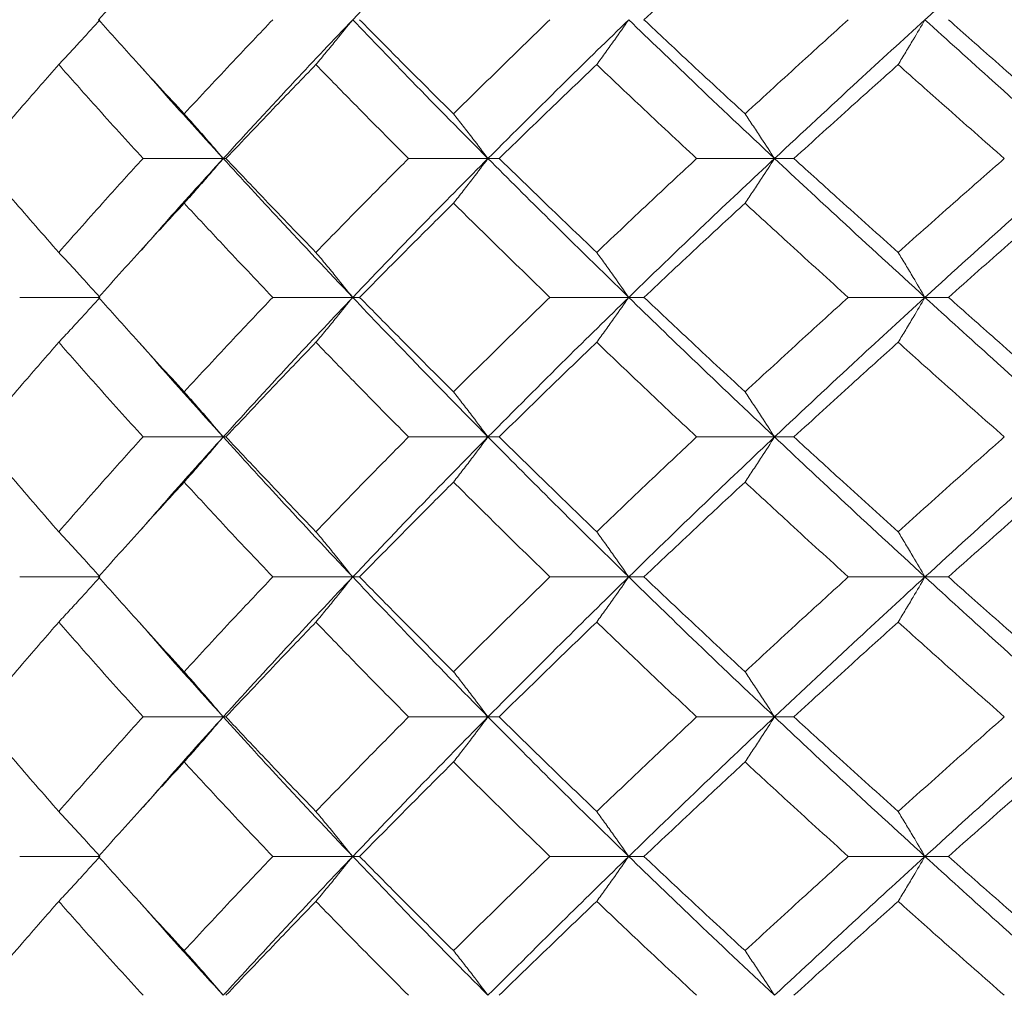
# Model space of a CAD drawing. Header units: inches. Extents: x -3.6 to 22.2, y -7.8 to 16.7.
# Tile 27 of 127: x -1.569 to -1.139, y 1.422 to 1.848. Entities that reach past the tile are written whole.
import ezdxf

# ---------------------------------------------------------------- set-up
doc = ezdxf.new("R2010")
doc.units = ezdxf.units.IN
doc.header["$MEASUREMENT"] = 0

msp = doc.modelspace()

# ---------------------------------------------------------------- linework, layer by layer
at = {"color": 7, "linetype": 'Continuous', "lineweight": 15}
for p, q in [((-1.47995, 1.78705), (-1.51499, 1.78705)), ((-1.47995, 1.78705), (-1.47874, 1.78705)), ((-1.36428, 1.78705), (-1.399, 1.78705)), ((-1.36428, 1.78705), (-1.35941, 1.78705)), ((-1.23909, 1.78705), (-1.27312, 1.78705)), ((-1.23909, 1.78705), (-1.23063, 1.78705)), ((-1.5166, 1.74619), (-1.51662, 1.74619)), ((-1.53381, 1.72643), (-1.56887, 1.72643)), ((-1.42339, 1.72643), (-1.45831, 1.72643)), ((-1.42339, 1.72643), (-1.42034, 1.72643)), ((-1.30279, 1.72643), (-1.33721, 1.72643)), ((-1.30279, 1.72643), (-1.29612, 1.72643)), ((-1.17336, 1.72643), (-1.20689, 1.72643)), ((-1.17336, 1.72643), (-1.16312, 1.72643)), ((-1.47995, 1.66547), (-1.51499, 1.66547)), ((-1.47995, 1.66547), (-1.47874, 1.66547)), ((-1.36428, 1.66547), (-1.399, 1.66547)), ((-1.36428, 1.66547), (-1.35941, 1.66547)), ((-1.23909, 1.66547), (-1.27312, 1.66547)), ((-1.23909, 1.66547), (-1.23063, 1.66547)), ((-1.51659, 1.62424), (-1.51662, 1.62424)), ((-1.53381, 1.60435), (-1.56887, 1.60435)), ((-1.42339, 1.60435), (-1.45831, 1.60435)), ((-1.42339, 1.60435), (-1.42034, 1.60435)), ((-1.30279, 1.60435), (-1.33721, 1.60435)), ((-1.30279, 1.60435), (-1.29612, 1.60435)), ((-1.17336, 1.60435), (-1.20689, 1.60435)), ((-1.17336, 1.60435), (-1.16312, 1.60435)), ((-1.47995, 1.54322), (-1.51499, 1.54322)), ((-1.47995, 1.54322), (-1.47874, 1.54322)), ((-1.36428, 1.54322), (-1.399, 1.54322)), ((-1.36428, 1.54322), (-1.35941, 1.54322)), ((-1.23909, 1.54322), (-1.27312, 1.54322)), ((-1.23909, 1.54322), (-1.23063, 1.54322)), ((-1.51659, 1.50207), (-1.51662, 1.50207)), ((-1.53381, 1.48227), (-1.56887, 1.48227)), ((-1.42339, 1.48227), (-1.45831, 1.48227)), ((-1.42339, 1.48227), (-1.42034, 1.48227)), ((-1.30279, 1.48227), (-1.33721, 1.48227)), ((-1.30279, 1.48227), (-1.29612, 1.48227)), ((-1.17336, 1.48227), (-1.20689, 1.48227)), ((-1.17336, 1.48227), (-1.16312, 1.48227))]:
    msp.add_line(p, q, dxfattribs=at)
for points, knots in [([(-1.42339, 1.84767), (-1.41252, 1.85903), (-1.3931, 1.87933), (-1.37309, 1.89967), (-1.36428, 1.90862)], [0, 0, 0, 0, 0.55955, 1, 1, 1, 1]), ([(-1.17336, 1.84767), (-1.16086, 1.85903), (-1.13853, 1.87933), (-1.11578, 1.89967), (-1.10576, 1.90862)], [0, 0, 0, 0, 0.5595503, 1, 1, 1, 1]), ([(-1.53444, 1.84767), (-1.52754, 1.85536), (-1.51521, 1.86911), (-1.50257, 1.88287), (-1.49701, 1.88894)], [0, 0, 0, 0, 0.559665, 1, 1, 1, 1]), ([(-1.29612, 1.84767), (-1.28795, 1.85536), (-1.27334, 1.86911), (-1.25851, 1.88287), (-1.25198, 1.88894)], [0, 0, 0, 0, 0.559665, 1, 1, 1, 1]), ([(-1.5518, 1.82807), (-1.55011, 1.82987), (-1.54673, 1.83347), (-1.54073, 1.83998), (-1.53644, 1.84475), (-1.53381, 1.84767)], [0, 0, 0, 0, 0.279356, 0.558712, 1, 1, 1, 1]), ([(-1.49701, 1.80655), (-1.50408, 1.81421), (-1.51672, 1.8279), (-1.52902, 1.84162), (-1.53444, 1.84767)], [0, 0, 0, 0, 0.559527, 1, 1, 1, 1]), ([(-1.49701, 1.80655), (-1.48987, 1.81421), (-1.47711, 1.8279), (-1.46406, 1.84162), (-1.45831, 1.84767)], [0, 0, 0, 0, 0.559527, 1, 1, 1, 1]), ([(-1.47995, 1.78705), (-1.46957, 1.79833), (-1.45101, 1.81851), (-1.43184, 1.83875), (-1.42339, 1.84767)], [0, 0, 0, 0, 0.559248, 1, 1, 1, 1]), ([(-1.43946, 1.82807), (-1.43795, 1.82987), (-1.43494, 1.83347), (-1.42957, 1.83998), (-1.42573, 1.84475), (-1.42339, 1.84767)], [0, 0, 0, 0, 0.279356, 0.5587121, 1, 1, 1, 1]), ([(-1.36428, 1.78705), (-1.37548, 1.79833), (-1.39549, 1.81851), (-1.41485, 1.83875), (-1.42339, 1.84767)], [0, 0, 0, 0, 0.559248, 1, 1, 1, 1]), ([(-1.37933, 1.80655), (-1.38706, 1.81421), (-1.40088, 1.8279), (-1.41439, 1.84162), (-1.42034, 1.84767)], [0, 0, 0, 0, 0.559527, 1, 1, 1, 1]), ([(-1.37933, 1.80655), (-1.37155, 1.81421), (-1.35763, 1.8279), (-1.34345, 1.84162), (-1.33721, 1.84767)], [0, 0, 0, 0, 0.5595273, 1, 1, 1, 1]), ([(-1.36428, 1.78705), (-1.35296, 1.79833), (-1.33272, 1.81851), (-1.31195, 1.83875), (-1.30279, 1.84767)], [0, 0, 0, 0, 0.559248, 1, 1, 1, 1]), ([(-1.31678, 1.82807), (-1.31547, 1.82987), (-1.31284, 1.83347), (-1.30817, 1.83998), (-1.30484, 1.84475), (-1.30279, 1.84767)], [0, 0, 0, 0, 0.279356, 0.558712, 1, 1, 1, 1]), ([(-1.23909, 1.78705), (-1.25112, 1.79833), (-1.27263, 1.81851), (-1.29357, 1.83875), (-1.30279, 1.84767)], [0, 0, 0, 0, 0.559248, 1, 1, 1, 1]), ([(-1.25198, 1.80655), (-1.26028, 1.81421), (-1.27512, 1.8279), (-1.2897, 1.84162), (-1.29612, 1.84767)], [0, 0, 0, 0, 0.559527, 1, 1, 1, 1]), ([(-1.25198, 1.80655), (-1.24363, 1.81421), (-1.2287, 1.8279), (-1.21356, 1.84162), (-1.20689, 1.84767)], [0, 0, 0, 0, 0.559527, 1, 1, 1, 1]), ([(-1.23909, 1.78705), (-1.22696, 1.79833), (-1.20526, 1.81851), (-1.18312, 1.83875), (-1.17336, 1.84767)], [0, 0, 0, 0, 0.559248, 1, 1, 1, 1]), ([(-1.1851, 1.82807), (-1.184, 1.82987), (-1.18179, 1.83347), (-1.17787, 1.83998), (-1.17507, 1.84475), (-1.17336, 1.84767)], [0, 0, 0, 0, 0.279356, 0.558712, 1, 1, 1, 1]), ([(-1.10576, 1.78705), (-1.11849, 1.79833), (-1.14126, 1.81851), (-1.16354, 1.83875), (-1.17336, 1.84767)], [0, 0, 0, 0, 0.559248, 1, 1, 1, 1]), ([(-1.11633, 1.80655), (-1.12512, 1.81421), (-1.14082, 1.8279), (-1.1563, 1.84162), (-1.16312, 1.84767)], [0, 0, 0, 0, 0.559527, 1, 1, 1, 1]), ([(-1.58729, 1.78705), (-1.58076, 1.79469), (-1.56908, 1.80835), (-1.55709, 1.82204), (-1.5518, 1.82807)], [0, 0, 0, 0, 0.559462, 1, 1, 1, 1]), ([(-1.51499, 1.78705), (-1.52195, 1.79469), (-1.53438, 1.80835), (-1.54648, 1.82204), (-1.5518, 1.82807)], [0, 0, 0, 0, 0.559462, 1, 1, 1, 1]), ([(-1.47995, 1.78705), (-1.49022, 1.79833), (-1.50251, 1.81181), (-1.5143, 1.82534), (-1.51623, 1.82755)], [0, 0, 0, 0, 0.836458, 1, 1, 1, 1]), ([(-1.47874, 1.78705), (-1.47149, 1.79469), (-1.45854, 1.80835), (-1.4453, 1.82204), (-1.43946, 1.82807)], [0, 0, 0, 0, 0.559462, 1, 1, 1, 1]), ([(-1.399, 1.78705), (-1.40663, 1.79469), (-1.42027, 1.80835), (-1.43359, 1.82204), (-1.43946, 1.82807)], [0, 0, 0, 0, 0.559462, 1, 1, 1, 1]), ([(-1.35941, 1.78705), (-1.35153, 1.79469), (-1.33744, 1.80835), (-1.3231, 1.82204), (-1.31678, 1.82807)], [0, 0, 0, 0, 0.559462, 1, 1, 1, 1]), ([(-1.27312, 1.78705), (-1.28133, 1.79469), (-1.29602, 1.80835), (-1.31043, 1.82204), (-1.31678, 1.82807)], [0, 0, 0, 0, 0.559462, 1, 1, 1, 1]), ([(-1.23063, 1.78705), (-1.22219, 1.79469), (-1.20711, 1.80835), (-1.19183, 1.82204), (-1.1851, 1.82807)], [0, 0, 0, 0, 0.559462, 1, 1, 1, 1]), ([(-1.13871, 1.78705), (-1.14742, 1.79469), (-1.163, 1.80835), (-1.17834, 1.82204), (-1.1851, 1.82807)], [0, 0, 0, 0, 0.559462, 1, 1, 1, 1]), ([(-1.49701, 1.80655), (-1.4954, 1.80476), (-1.4922, 1.80116), (-1.4865, 1.79468), (-1.48243, 1.78994), (-1.47995, 1.78705)], [0, 0, 0, 0, 0.279852, 0.559705, 1, 1, 1, 1]), ([(-1.37933, 1.80655), (-1.37792, 1.80476), (-1.37509, 1.80116), (-1.37006, 1.79468), (-1.36648, 1.78994), (-1.36428, 1.78705)], [0, 0, 0, 0, 0.279852, 0.559705, 1, 1, 1, 1]), ([(-1.25198, 1.80655), (-1.25077, 1.80476), (-1.24835, 1.80116), (-1.24404, 1.79468), (-1.24097, 1.78994), (-1.23909, 1.78705)], [0, 0, 0, 0, 0.279852, 0.559705, 1, 1, 1, 1]), ([(-1.5518, 1.74602), (-1.55852, 1.7537), (-1.5705, 1.76739), (-1.58216, 1.78104), (-1.58729, 1.78705)], [0, 0, 0, 0, 0.5605414, 1, 1, 1, 1]), ([(-1.5518, 1.74602), (-1.54502, 1.7537), (-1.53291, 1.76739), (-1.52046, 1.78104), (-1.51499, 1.78705)], [0, 0, 0, 0, 0.560541, 1, 1, 1, 1]), ([(-1.51619, 1.74652), (-1.51213, 1.75117), (-1.50032, 1.7647), (-1.48802, 1.77819), (-1.47995, 1.78705)], [0, 0, 0, 0, 0.343261, 1, 1, 1, 1]), ([(-1.49701, 1.76754), (-1.4954, 1.76934), (-1.4922, 1.77293), (-1.4865, 1.77942), (-1.48243, 1.78415), (-1.47995, 1.78705)], [0, 0, 0, 0, 0.279852, 0.559705, 1, 1, 1, 1]), ([(-1.42339, 1.72643), (-1.43413, 1.73777), (-1.45328, 1.75801), (-1.47181, 1.77819), (-1.47995, 1.78705)], [0, 0, 0, 0, 0.560759, 1, 1, 1, 1]), ([(-1.43946, 1.74602), (-1.44688, 1.7537), (-1.46011, 1.76739), (-1.47305, 1.78104), (-1.47874, 1.78705)], [0, 0, 0, 0, 0.560541, 1, 1, 1, 1]), ([(-1.43946, 1.74602), (-1.43199, 1.7537), (-1.41865, 1.76739), (-1.405, 1.78104), (-1.399, 1.78705)], [0, 0, 0, 0, 0.560541, 1, 1, 1, 1]), ([(-1.42339, 1.72643), (-1.41251, 1.73777), (-1.39313, 1.75801), (-1.37308, 1.77819), (-1.36428, 1.78705)], [0, 0, 0, 0, 0.560759, 1, 1, 1, 1]), ([(-1.37933, 1.76754), (-1.37792, 1.76934), (-1.37509, 1.77293), (-1.37006, 1.77942), (-1.36648, 1.78415), (-1.36428, 1.78705)], [0, 0, 0, 0, 0.279852, 0.559705, 1, 1, 1, 1]), ([(-1.30279, 1.72643), (-1.31443, 1.73777), (-1.33518, 1.75801), (-1.3554, 1.77819), (-1.36428, 1.78705)], [0, 0, 0, 0, 0.560759, 1, 1, 1, 1]), ([(-1.31678, 1.74602), (-1.32481, 1.7537), (-1.33914, 1.76739), (-1.35323, 1.78104), (-1.35941, 1.78705)], [0, 0, 0, 0, 0.560541, 1, 1, 1, 1]), ([(-1.31678, 1.74602), (-1.3087, 1.7537), (-1.29427, 1.76739), (-1.27957, 1.78104), (-1.27312, 1.78705)], [0, 0, 0, 0, 0.560541, 1, 1, 1, 1]), ([(-1.30279, 1.72643), (-1.29104, 1.73777), (-1.27008, 1.75801), (-1.24855, 1.77819), (-1.23909, 1.78705)], [0, 0, 0, 0, 0.560759, 1, 1, 1, 1]), ([(-1.25198, 1.76754), (-1.25077, 1.76934), (-1.24835, 1.77293), (-1.24404, 1.77942), (-1.24097, 1.78415), (-1.23909, 1.78705)], [0, 0, 0, 0, 0.279852, 0.559705, 1, 1, 1, 1]), ([(-1.17336, 1.72643), (-1.18576, 1.73777), (-1.20789, 1.75801), (-1.22957, 1.77819), (-1.23909, 1.78705)], [0, 0, 0, 0, 0.560759, 1, 1, 1, 1]), ([(-1.1851, 1.74602), (-1.19366, 1.7537), (-1.20893, 1.76739), (-1.224, 1.78104), (-1.23063, 1.78705)], [0, 0, 0, 0, 0.560541, 1, 1, 1, 1]), ([(-1.1851, 1.74602), (-1.17649, 1.7537), (-1.16114, 1.76739), (-1.14556, 1.78104), (-1.13871, 1.78705)], [0, 0, 0, 0, 0.5605414, 1, 1, 1, 1]), ([(-1.17336, 1.72643), (-1.16085, 1.73777), (-1.13855, 1.75801), (-1.11577, 1.77819), (-1.10576, 1.78705)], [0, 0, 0, 0, 0.560759, 1, 1, 1, 1]), ([(-1.53444, 1.72643), (-1.52753, 1.73411), (-1.51522, 1.74783), (-1.50257, 1.76152), (-1.49701, 1.76754)], [0, 0, 0, 0, 0.5604762, 1, 1, 1, 1]), ([(-1.45831, 1.72643), (-1.46562, 1.73411), (-1.47866, 1.74783), (-1.4914, 1.76152), (-1.49701, 1.76754)], [0, 0, 0, 0, 0.5604762, 1, 1, 1, 1]), ([(-1.42034, 1.72643), (-1.41276, 1.73411), (-1.39924, 1.74783), (-1.38541, 1.76152), (-1.37933, 1.76754)], [0, 0, 0, 0, 0.560476, 1, 1, 1, 1]), ([(-1.33721, 1.72643), (-1.34515, 1.73411), (-1.35931, 1.74783), (-1.37322, 1.76152), (-1.37933, 1.76754)], [0, 0, 0, 0, 0.560476, 1, 1, 1, 1]), ([(-1.29612, 1.72643), (-1.28794, 1.73411), (-1.27336, 1.74783), (-1.25851, 1.76152), (-1.25198, 1.76754)], [0, 0, 0, 0, 0.560476, 1, 1, 1, 1]), ([(-1.20689, 1.72643), (-1.21537, 1.73411), (-1.2305, 1.74783), (-1.24542, 1.76152), (-1.25198, 1.76754)], [0, 0, 0, 0, 0.560476, 1, 1, 1, 1]), ([(-1.16312, 1.72643), (-1.15444, 1.73411), (-1.13895, 1.74783), (-1.12324, 1.76152), (-1.11633, 1.76754)], [0, 0, 0, 0, 0.560476, 1, 1, 1, 1]), ([(-1.5518, 1.74602), (-1.55011, 1.74422), (-1.54673, 1.74062), (-1.54073, 1.73411), (-1.53644, 1.72934), (-1.53381, 1.72643)], [0, 0, 0, 0, 0.279356, 0.5587121, 1, 1, 1, 1]), ([(-1.43946, 1.74602), (-1.43795, 1.74422), (-1.43494, 1.74062), (-1.42957, 1.73411), (-1.42573, 1.72934), (-1.42339, 1.72643)], [0, 0, 0, 0, 0.279356, 0.5587121, 1, 1, 1, 1]), ([(-1.31678, 1.74602), (-1.31547, 1.74422), (-1.31284, 1.74062), (-1.30817, 1.73411), (-1.30484, 1.72934), (-1.30279, 1.72643)], [0, 0, 0, 0, 0.279356, 0.558712, 1, 1, 1, 1]), ([(-1.1851, 1.74602), (-1.184, 1.74422), (-1.18179, 1.74062), (-1.17787, 1.73411), (-1.17507, 1.72934), (-1.17336, 1.72643)], [0, 0, 0, 0, 0.279356, 0.558712, 1, 1, 1, 1]), ([(-1.5518, 1.70679), (-1.55012, 1.7086), (-1.54674, 1.7122), (-1.54073, 1.71873), (-1.53644, 1.7235), (-1.53381, 1.72643)], [0, 0, 0, 0, 0.279168, 0.558336, 1, 1, 1, 1]), ([(-1.49701, 1.68516), (-1.50408, 1.69287), (-1.51671, 1.70664), (-1.52902, 1.72038), (-1.53444, 1.72643)], [0, 0, 0, 0, 0.560339, 1, 1, 1, 1]), ([(-1.49701, 1.68516), (-1.48986, 1.69287), (-1.47712, 1.70664), (-1.46406, 1.72038), (-1.45831, 1.72643)], [0, 0, 0, 0, 0.560339, 1, 1, 1, 1]), ([(-1.47995, 1.66547), (-1.46956, 1.67687), (-1.45104, 1.6972), (-1.43183, 1.7175), (-1.42339, 1.72643)], [0, 0, 0, 0, 0.560458, 1, 1, 1, 1]), ([(-1.43946, 1.70679), (-1.43796, 1.7086), (-1.43494, 1.7122), (-1.42957, 1.71873), (-1.42574, 1.7235), (-1.42339, 1.72643)], [0, 0, 0, 0, 0.2791678, 0.5583356, 1, 1, 1, 1]), ([(-1.36428, 1.66547), (-1.37548, 1.67687), (-1.39547, 1.6972), (-1.41486, 1.7175), (-1.42339, 1.72643)], [0, 0, 0, 0, 0.560458, 1, 1, 1, 1]), ([(-1.37933, 1.68516), (-1.38707, 1.69287), (-1.40087, 1.70664), (-1.4144, 1.72038), (-1.42034, 1.72643)], [0, 0, 0, 0, 0.560339, 1, 1, 1, 1]), ([(-1.37933, 1.68516), (-1.37154, 1.69287), (-1.35764, 1.70664), (-1.34345, 1.72038), (-1.33721, 1.72643)], [0, 0, 0, 0, 0.560339, 1, 1, 1, 1]), ([(-1.36428, 1.66547), (-1.35296, 1.67687), (-1.33275, 1.6972), (-1.31194, 1.7175), (-1.30279, 1.72643)], [0, 0, 0, 0, 0.5604576, 1, 1, 1, 1]), ([(-1.31678, 1.70679), (-1.31547, 1.7086), (-1.31285, 1.7122), (-1.30818, 1.71873), (-1.30484, 1.7235), (-1.30279, 1.72643)], [0, 0, 0, 0, 0.279168, 0.558336, 1, 1, 1, 1]), ([(-1.23909, 1.66547), (-1.25113, 1.67687), (-1.27261, 1.6972), (-1.29358, 1.7175), (-1.30279, 1.72643)], [0, 0, 0, 0, 0.5604576, 1, 1, 1, 1]), ([(-1.25198, 1.68516), (-1.26028, 1.69287), (-1.27511, 1.70664), (-1.2897, 1.72038), (-1.29612, 1.72643)], [0, 0, 0, 0, 0.560339, 1, 1, 1, 1]), ([(-1.25198, 1.68516), (-1.24362, 1.69287), (-1.22871, 1.70664), (-1.21355, 1.72038), (-1.20689, 1.72643)], [0, 0, 0, 0, 0.560339, 1, 1, 1, 1]), ([(-1.23909, 1.66547), (-1.22695, 1.67687), (-1.20528, 1.6972), (-1.1831, 1.7175), (-1.17336, 1.72643)], [0, 0, 0, 0, 0.5604576, 1, 1, 1, 1]), ([(-1.1851, 1.70679), (-1.184, 1.7086), (-1.1818, 1.7122), (-1.17787, 1.71873), (-1.17507, 1.7235), (-1.17336, 1.72643)], [0, 0, 0, 0, 0.279168, 0.558336, 1, 1, 1, 1]), ([(-1.10576, 1.66547), (-1.1185, 1.67687), (-1.14123, 1.6972), (-1.16355, 1.7175), (-1.17336, 1.72643)], [0, 0, 0, 0, 0.560458, 1, 1, 1, 1]), ([(-1.11633, 1.68516), (-1.12512, 1.69287), (-1.14081, 1.70664), (-1.1563, 1.72038), (-1.16312, 1.72643)], [0, 0, 0, 0, 0.560339, 1, 1, 1, 1]), ([(-1.58729, 1.66547), (-1.58075, 1.67319), (-1.56909, 1.68697), (-1.55708, 1.70074), (-1.5518, 1.70679)], [0, 0, 0, 0, 0.560274, 1, 1, 1, 1]), ([(-1.51499, 1.66547), (-1.52195, 1.67319), (-1.53437, 1.68697), (-1.54648, 1.70074), (-1.5518, 1.70679)], [0, 0, 0, 0, 0.560274, 1, 1, 1, 1]), ([(-1.47995, 1.66547), (-1.49023, 1.67687), (-1.5025, 1.69048), (-1.51431, 1.70406), (-1.51623, 1.70626)], [0, 0, 0, 0, 0.837764, 1, 1, 1, 1]), ([(-1.47874, 1.66547), (-1.47149, 1.67319), (-1.45855, 1.68697), (-1.44529, 1.70074), (-1.43946, 1.70679)], [0, 0, 0, 0, 0.560274, 1, 1, 1, 1]), ([(-1.399, 1.66547), (-1.40663, 1.67319), (-1.42026, 1.68697), (-1.4336, 1.70074), (-1.43946, 1.70679)], [0, 0, 0, 0, 0.5602736, 1, 1, 1, 1]), ([(-1.35941, 1.66547), (-1.35153, 1.67319), (-1.33745, 1.68697), (-1.32309, 1.70074), (-1.31678, 1.70679)], [0, 0, 0, 0, 0.560274, 1, 1, 1, 1]), ([(-1.27312, 1.66547), (-1.28134, 1.67319), (-1.29601, 1.68697), (-1.31044, 1.70074), (-1.31678, 1.70679)], [0, 0, 0, 0, 0.560274, 1, 1, 1, 1]), ([(-1.23063, 1.66547), (-1.22219, 1.67319), (-1.20712, 1.68697), (-1.19183, 1.70074), (-1.1851, 1.70679)], [0, 0, 0, 0, 0.560274, 1, 1, 1, 1]), ([(-1.13871, 1.66547), (-1.14743, 1.67319), (-1.16299, 1.68697), (-1.17835, 1.70074), (-1.1851, 1.70679)], [0, 0, 0, 0, 0.560274, 1, 1, 1, 1]), ([(-1.49701, 1.68516), (-1.49541, 1.68335), (-1.49221, 1.67974), (-1.48651, 1.6732), (-1.48244, 1.66841), (-1.47995, 1.66547)], [0, 0, 0, 0, 0.27887, 0.557739, 1, 1, 1, 1]), ([(-1.37933, 1.68516), (-1.37792, 1.68335), (-1.3751, 1.67974), (-1.37008, 1.6732), (-1.36648, 1.66841), (-1.36428, 1.66547)], [0, 0, 0, 0, 0.27887, 0.557739, 1, 1, 1, 1]), ([(-1.25198, 1.68516), (-1.25077, 1.68335), (-1.24836, 1.67974), (-1.24405, 1.6732), (-1.24098, 1.66841), (-1.23909, 1.66547)], [0, 0, 0, 0, 0.27887, 0.557739, 1, 1, 1, 1]), ([(-1.5518, 1.62407), (-1.55852, 1.6318), (-1.57051, 1.64561), (-1.58216, 1.6594), (-1.58729, 1.66547)], [0, 0, 0, 0, 0.560136, 1, 1, 1, 1]), ([(-1.5518, 1.62407), (-1.54502, 1.6318), (-1.5329, 1.64561), (-1.52046, 1.6594), (-1.51499, 1.66547)], [0, 0, 0, 0, 0.560136, 1, 1, 1, 1]), ([(-1.51619, 1.62458), (-1.51214, 1.62925), (-1.50032, 1.64288), (-1.48803, 1.65651), (-1.47995, 1.66547)], [0, 0, 0, 0, 0.342589, 1, 1, 1, 1]), ([(-1.49701, 1.64576), (-1.49541, 1.64757), (-1.49221, 1.65119), (-1.48652, 1.65774), (-1.48245, 1.66253), (-1.47995, 1.66547)], [0, 0, 0, 0, 0.278775, 0.557551, 1, 1, 1, 1]), ([(-1.42339, 1.60435), (-1.43412, 1.61576), (-1.45329, 1.63614), (-1.4718, 1.65651), (-1.47995, 1.66547)], [0, 0, 0, 0, 0.560155, 1, 1, 1, 1]), ([(-1.43946, 1.62407), (-1.44688, 1.6318), (-1.46011, 1.64561), (-1.47305, 1.6594), (-1.47874, 1.66547)], [0, 0, 0, 0, 0.560136, 1, 1, 1, 1]), ([(-1.43946, 1.62407), (-1.43199, 1.6318), (-1.41864, 1.64561), (-1.405, 1.6594), (-1.399, 1.66547)], [0, 0, 0, 0, 0.560136, 1, 1, 1, 1]), ([(-1.42339, 1.60435), (-1.41252, 1.61576), (-1.39312, 1.63614), (-1.37309, 1.65651), (-1.36428, 1.66547)], [0, 0, 0, 0, 0.560155, 1, 1, 1, 1]), ([(-1.37933, 1.64576), (-1.37792, 1.64757), (-1.3751, 1.65119), (-1.37008, 1.65774), (-1.36649, 1.66253), (-1.36428, 1.66547)], [0, 0, 0, 0, 0.278775, 0.557551, 1, 1, 1, 1]), ([(-1.30279, 1.60435), (-1.31443, 1.61576), (-1.3352, 1.63614), (-1.3554, 1.65651), (-1.36428, 1.66547)], [0, 0, 0, 0, 0.560155, 1, 1, 1, 1]), ([(-1.31678, 1.62407), (-1.32481, 1.6318), (-1.33915, 1.64561), (-1.35322, 1.6594), (-1.35941, 1.66547)], [0, 0, 0, 0, 0.560136, 1, 1, 1, 1]), ([(-1.31678, 1.62407), (-1.3087, 1.6318), (-1.29427, 1.64561), (-1.27958, 1.6594), (-1.27312, 1.66547)], [0, 0, 0, 0, 0.560136, 1, 1, 1, 1]), ([(-1.30279, 1.60435), (-1.29105, 1.61576), (-1.27007, 1.63614), (-1.24856, 1.65651), (-1.23909, 1.66547)], [0, 0, 0, 0, 0.560155, 1, 1, 1, 1]), ([(-1.25198, 1.64576), (-1.25077, 1.64757), (-1.24836, 1.65119), (-1.24406, 1.65774), (-1.24098, 1.66253), (-1.23909, 1.66547)], [0, 0, 0, 0, 0.278775, 0.557551, 1, 1, 1, 1]), ([(-1.17336, 1.60435), (-1.18576, 1.61576), (-1.2079, 1.63614), (-1.22957, 1.65651), (-1.23909, 1.66547)], [0, 0, 0, 0, 0.560155, 1, 1, 1, 1]), ([(-1.1851, 1.62407), (-1.19366, 1.6318), (-1.20894, 1.64561), (-1.224, 1.6594), (-1.23063, 1.66547)], [0, 0, 0, 0, 0.560136, 1, 1, 1, 1]), ([(-1.1851, 1.62407), (-1.1765, 1.6318), (-1.16114, 1.64561), (-1.14556, 1.6594), (-1.13871, 1.66547)], [0, 0, 0, 0, 0.560136, 1, 1, 1, 1]), ([(-1.17336, 1.60435), (-1.16086, 1.61576), (-1.13854, 1.63614), (-1.11577, 1.65651), (-1.10576, 1.66547)], [0, 0, 0, 0, 0.5601553, 1, 1, 1, 1]), ([(-1.53444, 1.60435), (-1.52754, 1.61208), (-1.51521, 1.62589), (-1.50257, 1.63969), (-1.49701, 1.64576)], [0, 0, 0, 0, 0.560071, 1, 1, 1, 1]), ([(-1.45831, 1.60435), (-1.46562, 1.61208), (-1.47866, 1.62589), (-1.4914, 1.63969), (-1.49701, 1.64576)], [0, 0, 0, 0, 0.560071, 1, 1, 1, 1]), ([(-1.42034, 1.60435), (-1.41277, 1.61208), (-1.39923, 1.62589), (-1.38541, 1.63969), (-1.37933, 1.64576)], [0, 0, 0, 0, 0.560071, 1, 1, 1, 1]), ([(-1.33721, 1.60435), (-1.34515, 1.61208), (-1.35932, 1.62589), (-1.37322, 1.63969), (-1.37933, 1.64576)], [0, 0, 0, 0, 0.560071, 1, 1, 1, 1]), ([(-1.29612, 1.60435), (-1.28794, 1.61208), (-1.27335, 1.62589), (-1.25851, 1.63969), (-1.25198, 1.64576)], [0, 0, 0, 0, 0.560071, 1, 1, 1, 1]), ([(-1.20689, 1.60435), (-1.21537, 1.61208), (-1.23051, 1.62589), (-1.24542, 1.63969), (-1.25198, 1.64576)], [0, 0, 0, 0, 0.560071, 1, 1, 1, 1]), ([(-1.16312, 1.60435), (-1.15444, 1.61208), (-1.13894, 1.62589), (-1.12324, 1.63969), (-1.11633, 1.64576)], [0, 0, 0, 0, 0.5600706, 1, 1, 1, 1]), ([(-1.5518, 1.62407), (-1.55012, 1.62226), (-1.54675, 1.61864), (-1.54074, 1.61209), (-1.53645, 1.60729), (-1.53381, 1.60435)], [0, 0, 0, 0, 0.278676, 0.557352, 1, 1, 1, 1]), ([(-1.43946, 1.62407), (-1.43796, 1.62226), (-1.43495, 1.61864), (-1.42958, 1.61209), (-1.42574, 1.60729), (-1.42339, 1.60435)], [0, 0, 0, 0, 0.278676, 0.5573521, 1, 1, 1, 1]), ([(-1.31678, 1.62407), (-1.31547, 1.62226), (-1.31285, 1.61864), (-1.30818, 1.61209), (-1.30484, 1.60729), (-1.30279, 1.60435)], [0, 0, 0, 0, 0.278676, 0.557352, 1, 1, 1, 1]), ([(-1.1851, 1.62407), (-1.184, 1.62226), (-1.1818, 1.61864), (-1.17788, 1.61209), (-1.17508, 1.60729), (-1.17336, 1.60435)], [0, 0, 0, 0, 0.278676, 0.557352, 1, 1, 1, 1]), ([(-1.5518, 1.58462), (-1.55012, 1.58643), (-1.54675, 1.59005), (-1.54074, 1.5966), (-1.53645, 1.6014), (-1.53381, 1.60435)], [0, 0, 0, 0, 0.278676, 0.557352, 1, 1, 1, 1]), ([(-1.49701, 1.56293), (-1.50408, 1.57066), (-1.51671, 1.58446), (-1.52902, 1.59827), (-1.53444, 1.60435)], [0, 0, 0, 0, 0.559933, 1, 1, 1, 1]), ([(-1.49701, 1.56293), (-1.48987, 1.57066), (-1.47712, 1.58446), (-1.46406, 1.59827), (-1.45831, 1.60435)], [0, 0, 0, 0, 0.559933, 1, 1, 1, 1]), ([(-1.47995, 1.54322), (-1.46957, 1.55463), (-1.45102, 1.575), (-1.43183, 1.59538), (-1.42339, 1.60435)], [0, 0, 0, 0, 0.559853, 1, 1, 1, 1]), ([(-1.43946, 1.58462), (-1.43796, 1.58643), (-1.43495, 1.59005), (-1.42958, 1.5966), (-1.42574, 1.6014), (-1.42339, 1.60435)], [0, 0, 0, 0, 0.278676, 0.557352, 1, 1, 1, 1]), ([(-1.36428, 1.54322), (-1.37548, 1.55463), (-1.39548, 1.575), (-1.41486, 1.59538), (-1.42339, 1.60435)], [0, 0, 0, 0, 0.559853, 1, 1, 1, 1]), ([(-1.37933, 1.56293), (-1.38707, 1.57066), (-1.40087, 1.58446), (-1.41439, 1.59827), (-1.42034, 1.60435)], [0, 0, 0, 0, 0.559933, 1, 1, 1, 1]), ([(-1.37933, 1.56293), (-1.37154, 1.57066), (-1.35763, 1.58446), (-1.34345, 1.59827), (-1.33721, 1.60435)], [0, 0, 0, 0, 0.559933, 1, 1, 1, 1]), ([(-1.36428, 1.54322), (-1.35296, 1.55463), (-1.33273, 1.575), (-1.31194, 1.59538), (-1.30279, 1.60435)], [0, 0, 0, 0, 0.559853, 1, 1, 1, 1]), ([(-1.31678, 1.58462), (-1.31547, 1.58643), (-1.31285, 1.59005), (-1.30818, 1.5966), (-1.30484, 1.6014), (-1.30279, 1.60435)], [0, 0, 0, 0, 0.278676, 0.557352, 1, 1, 1, 1]), ([(-1.23909, 1.54322), (-1.25113, 1.55463), (-1.27262, 1.575), (-1.29357, 1.59538), (-1.30279, 1.60435)], [0, 0, 0, 0, 0.559853, 1, 1, 1, 1]), ([(-1.25198, 1.56293), (-1.26028, 1.57066), (-1.27512, 1.58446), (-1.2897, 1.59827), (-1.29612, 1.60435)], [0, 0, 0, 0, 0.559933, 1, 1, 1, 1]), ([(-1.25198, 1.56293), (-1.24362, 1.57066), (-1.2287, 1.58446), (-1.21355, 1.59827), (-1.20689, 1.60435)], [0, 0, 0, 0, 0.559933, 1, 1, 1, 1]), ([(-1.23909, 1.54322), (-1.22695, 1.55463), (-1.20527, 1.575), (-1.18311, 1.59538), (-1.17336, 1.60435)], [0, 0, 0, 0, 0.559853, 1, 1, 1, 1]), ([(-1.1851, 1.58462), (-1.184, 1.58643), (-1.1818, 1.59005), (-1.17788, 1.5966), (-1.17508, 1.6014), (-1.17336, 1.60435)], [0, 0, 0, 0, 0.278676, 0.5573521, 1, 1, 1, 1]), ([(-1.10576, 1.54322), (-1.1185, 1.55463), (-1.14124, 1.575), (-1.16354, 1.59538), (-1.17336, 1.60435)], [0, 0, 0, 0, 0.559853, 1, 1, 1, 1]), ([(-1.11633, 1.56293), (-1.12512, 1.57066), (-1.14081, 1.58446), (-1.1563, 1.59827), (-1.16312, 1.60435)], [0, 0, 0, 0, 0.559933, 1, 1, 1, 1]), ([(-1.58729, 1.54322), (-1.58076, 1.55095), (-1.56909, 1.56474), (-1.55708, 1.57855), (-1.5518, 1.58462)], [0, 0, 0, 0, 0.559868, 1, 1, 1, 1]), ([(-1.51499, 1.54322), (-1.52195, 1.55095), (-1.53438, 1.56474), (-1.54648, 1.57855), (-1.5518, 1.58462)], [0, 0, 0, 0, 0.559868, 1, 1, 1, 1]), ([(-1.47995, 1.54322), (-1.49023, 1.55463), (-1.5025, 1.56825), (-1.51431, 1.58188), (-1.51623, 1.5841)], [0, 0, 0, 0, 0.837093, 1, 1, 1, 1]), ([(-1.47874, 1.54322), (-1.47149, 1.55095), (-1.45854, 1.56474), (-1.44529, 1.57855), (-1.43946, 1.58462)], [0, 0, 0, 0, 0.559868, 1, 1, 1, 1]), ([(-1.399, 1.54322), (-1.40663, 1.55095), (-1.42026, 1.56474), (-1.43359, 1.57855), (-1.43946, 1.58462)], [0, 0, 0, 0, 0.559868, 1, 1, 1, 1]), ([(-1.35941, 1.54322), (-1.35153, 1.55095), (-1.33744, 1.56474), (-1.3231, 1.57855), (-1.31678, 1.58462)], [0, 0, 0, 0, 0.559868, 1, 1, 1, 1]), ([(-1.27312, 1.54322), (-1.28133, 1.55095), (-1.29601, 1.56474), (-1.31043, 1.57855), (-1.31678, 1.58462)], [0, 0, 0, 0, 0.559868, 1, 1, 1, 1]), ([(-1.23063, 1.54322), (-1.22219, 1.55095), (-1.20712, 1.56474), (-1.19183, 1.57855), (-1.1851, 1.58462)], [0, 0, 0, 0, 0.559868, 1, 1, 1, 1]), ([(-1.13871, 1.54322), (-1.14742, 1.55095), (-1.16299, 1.56474), (-1.17834, 1.57855), (-1.1851, 1.58462)], [0, 0, 0, 0, 0.559868, 1, 1, 1, 1]), ([(-1.49701, 1.56293), (-1.49541, 1.56112), (-1.49221, 1.5575), (-1.48652, 1.55095), (-1.48245, 1.54616), (-1.47995, 1.54322)], [0, 0, 0, 0, 0.278775, 0.557551, 1, 1, 1, 1]), ([(-1.37933, 1.56293), (-1.37792, 1.56112), (-1.3751, 1.5575), (-1.37008, 1.55095), (-1.36649, 1.54616), (-1.36428, 1.54322)], [0, 0, 0, 0, 0.278775, 0.557551, 1, 1, 1, 1]), ([(-1.25198, 1.56293), (-1.25077, 1.56112), (-1.24836, 1.5575), (-1.24406, 1.55095), (-1.24098, 1.54616), (-1.23909, 1.54322)], [0, 0, 0, 0, 0.278775, 0.557551, 1, 1, 1, 1]), ([(-1.5518, 1.5019), (-1.55852, 1.50961), (-1.57051, 1.52337), (-1.58216, 1.53715), (-1.58729, 1.54322)], [0, 0, 0, 0, 0.55973, 1, 1, 1, 1]), ([(-1.5518, 1.5019), (-1.54502, 1.50961), (-1.5329, 1.52337), (-1.52046, 1.53715), (-1.51499, 1.54322)], [0, 0, 0, 0, 0.55973, 1, 1, 1, 1]), ([(-1.51619, 1.50242), (-1.51215, 1.50706), (-1.50031, 1.52065), (-1.48803, 1.53426), (-1.47995, 1.54322)], [0, 0, 0, 0, 0.3418931, 1, 1, 1, 1]), ([(-1.49701, 1.52354), (-1.49541, 1.52534), (-1.49221, 1.52895), (-1.48651, 1.5355), (-1.48244, 1.54029), (-1.47995, 1.54322)], [0, 0, 0, 0, 0.2788696, 0.5577393, 1, 1, 1, 1]), ([(-1.42339, 1.48227), (-1.43412, 1.49363), (-1.4533, 1.51393), (-1.4718, 1.53427), (-1.47995, 1.54322)], [0, 0, 0, 0, 0.55955, 1, 1, 1, 1]), ([(-1.43946, 1.5019), (-1.44688, 1.50961), (-1.46012, 1.52337), (-1.47305, 1.53715), (-1.47874, 1.54322)], [0, 0, 0, 0, 0.55973, 1, 1, 1, 1]), ([(-1.43946, 1.5019), (-1.43199, 1.50961), (-1.41864, 1.52337), (-1.405, 1.53715), (-1.399, 1.54322)], [0, 0, 0, 0, 0.55973, 1, 1, 1, 1]), ([(-1.42339, 1.48227), (-1.41252, 1.49363), (-1.3931, 1.51393), (-1.37309, 1.53427), (-1.36428, 1.54322)], [0, 0, 0, 0, 0.55955, 1, 1, 1, 1]), ([(-1.37933, 1.52354), (-1.37792, 1.52534), (-1.3751, 1.52895), (-1.37008, 1.5355), (-1.36648, 1.54029), (-1.36428, 1.54322)], [0, 0, 0, 0, 0.27887, 0.557739, 1, 1, 1, 1]), ([(-1.30279, 1.48227), (-1.31442, 1.49363), (-1.33521, 1.51393), (-1.35539, 1.53427), (-1.36428, 1.54322)], [0, 0, 0, 0, 0.55955, 1, 1, 1, 1]), ([(-1.31678, 1.5019), (-1.32481, 1.50961), (-1.33915, 1.52337), (-1.35322, 1.53715), (-1.35941, 1.54322)], [0, 0, 0, 0, 0.55973, 1, 1, 1, 1]), ([(-1.31678, 1.5019), (-1.3087, 1.50961), (-1.29426, 1.52337), (-1.27958, 1.53715), (-1.27312, 1.54322)], [0, 0, 0, 0, 0.55973, 1, 1, 1, 1]), ([(-1.30279, 1.48227), (-1.29105, 1.49363), (-1.27006, 1.51393), (-1.24856, 1.53427), (-1.23909, 1.54322)], [0, 0, 0, 0, 0.55955, 1, 1, 1, 1]), ([(-1.25198, 1.52354), (-1.25077, 1.52534), (-1.24836, 1.52895), (-1.24405, 1.5355), (-1.24098, 1.54029), (-1.23909, 1.54322)], [0, 0, 0, 0, 0.27887, 0.557739, 1, 1, 1, 1]), ([(-1.17336, 1.48227), (-1.18576, 1.49363), (-1.20792, 1.51393), (-1.22956, 1.53427), (-1.23909, 1.54322)], [0, 0, 0, 0, 0.55955, 1, 1, 1, 1]), ([(-1.1851, 1.5019), (-1.19366, 1.50961), (-1.20895, 1.52337), (-1.224, 1.53715), (-1.23063, 1.54322)], [0, 0, 0, 0, 0.55973, 1, 1, 1, 1]), ([(-1.1851, 1.5019), (-1.1765, 1.50961), (-1.16113, 1.52337), (-1.14556, 1.53715), (-1.13871, 1.54322)], [0, 0, 0, 0, 0.55973, 1, 1, 1, 1]), ([(-1.17336, 1.48227), (-1.16086, 1.49363), (-1.13853, 1.51393), (-1.11578, 1.53427), (-1.10576, 1.54322)], [0, 0, 0, 0, 0.55955, 1, 1, 1, 1]), ([(-1.53444, 1.48227), (-1.52754, 1.48996), (-1.51521, 1.50371), (-1.50257, 1.51747), (-1.49701, 1.52354)], [0, 0, 0, 0, 0.559665, 1, 1, 1, 1]), ([(-1.45831, 1.48227), (-1.46562, 1.48996), (-1.47867, 1.50371), (-1.4914, 1.51747), (-1.49701, 1.52354)], [0, 0, 0, 0, 0.559665, 1, 1, 1, 1]), ([(-1.42034, 1.48227), (-1.41277, 1.48996), (-1.39923, 1.50371), (-1.38542, 1.51747), (-1.37933, 1.52354)], [0, 0, 0, 0, 0.559665, 1, 1, 1, 1]), ([(-1.33721, 1.48227), (-1.34515, 1.48996), (-1.35932, 1.50371), (-1.37322, 1.51747), (-1.37933, 1.52354)], [0, 0, 0, 0, 0.559665, 1, 1, 1, 1]), ([(-1.29612, 1.48227), (-1.28795, 1.48996), (-1.27334, 1.50371), (-1.25851, 1.51747), (-1.25198, 1.52354)], [0, 0, 0, 0, 0.559665, 1, 1, 1, 1]), ([(-1.20689, 1.48227), (-1.21536, 1.48996), (-1.23051, 1.50371), (-1.24542, 1.51747), (-1.25198, 1.52354)], [0, 0, 0, 0, 0.5596645, 1, 1, 1, 1]), ([(-1.16312, 1.48227), (-1.15444, 1.48996), (-1.13894, 1.50371), (-1.12324, 1.51747), (-1.11633, 1.52354)], [0, 0, 0, 0, 0.559665, 1, 1, 1, 1]), ([(-1.5518, 1.5019), (-1.55012, 1.5001), (-1.54674, 1.49649), (-1.54073, 1.48996), (-1.53644, 1.48519), (-1.53381, 1.48227)], [0, 0, 0, 0, 0.2791678, 0.5583356, 1, 1, 1, 1]), ([(-1.43946, 1.5019), (-1.43796, 1.5001), (-1.43494, 1.49649), (-1.42957, 1.48996), (-1.42574, 1.48519), (-1.42339, 1.48227)], [0, 0, 0, 0, 0.279168, 0.558336, 1, 1, 1, 1]), ([(-1.31678, 1.5019), (-1.31547, 1.5001), (-1.31285, 1.49649), (-1.30818, 1.48996), (-1.30484, 1.48519), (-1.30279, 1.48227)], [0, 0, 0, 0, 0.279168, 0.558336, 1, 1, 1, 1]), ([(-1.1851, 1.5019), (-1.184, 1.5001), (-1.1818, 1.49649), (-1.17787, 1.48996), (-1.17507, 1.48519), (-1.17336, 1.48227)], [0, 0, 0, 0, 0.279168, 0.558336, 1, 1, 1, 1]), ([(-1.5518, 1.46267), (-1.55011, 1.46447), (-1.54673, 1.46807), (-1.54073, 1.47458), (-1.53644, 1.47935), (-1.53381, 1.48227)], [0, 0, 0, 0, 0.279356, 0.558712, 1, 1, 1, 1]), ([(-1.49701, 1.44115), (-1.50408, 1.44881), (-1.51672, 1.4625), (-1.52902, 1.47622), (-1.53444, 1.48227)], [0, 0, 0, 0, 0.559527, 1, 1, 1, 1]), ([(-1.49701, 1.44115), (-1.48987, 1.44881), (-1.47711, 1.4625), (-1.46406, 1.47622), (-1.45831, 1.48227)], [0, 0, 0, 0, 0.559527, 1, 1, 1, 1]), ([(-1.47995, 1.42165), (-1.46957, 1.43293), (-1.45101, 1.45311), (-1.43184, 1.47335), (-1.42339, 1.48227)], [0, 0, 0, 0, 0.559248, 1, 1, 1, 1]), ([(-1.43946, 1.46267), (-1.43795, 1.46447), (-1.43494, 1.46807), (-1.42957, 1.47458), (-1.42573, 1.47935), (-1.42339, 1.48227)], [0, 0, 0, 0, 0.279356, 0.5587121, 1, 1, 1, 1]), ([(-1.36428, 1.42165), (-1.37548, 1.43293), (-1.39549, 1.45311), (-1.41485, 1.47335), (-1.42339, 1.48227)], [0, 0, 0, 0, 0.559248, 1, 1, 1, 1]), ([(-1.37933, 1.44115), (-1.38706, 1.44881), (-1.40088, 1.4625), (-1.41439, 1.47622), (-1.42034, 1.48227)], [0, 0, 0, 0, 0.559527, 1, 1, 1, 1]), ([(-1.37933, 1.44115), (-1.37155, 1.44881), (-1.35763, 1.4625), (-1.34345, 1.47622), (-1.33721, 1.48227)], [0, 0, 0, 0, 0.5595273, 1, 1, 1, 1]), ([(-1.36428, 1.42165), (-1.35296, 1.43293), (-1.33272, 1.45311), (-1.31195, 1.47335), (-1.30279, 1.48227)], [0, 0, 0, 0, 0.559248, 1, 1, 1, 1]), ([(-1.31678, 1.46267), (-1.31547, 1.46447), (-1.31284, 1.46807), (-1.30817, 1.47458), (-1.30484, 1.47935), (-1.30279, 1.48227)], [0, 0, 0, 0, 0.279356, 0.558712, 1, 1, 1, 1]), ([(-1.23909, 1.42165), (-1.25112, 1.43293), (-1.27263, 1.45311), (-1.29357, 1.47335), (-1.30279, 1.48227)], [0, 0, 0, 0, 0.559248, 1, 1, 1, 1]), ([(-1.25198, 1.44115), (-1.26028, 1.44881), (-1.27512, 1.4625), (-1.2897, 1.47622), (-1.29612, 1.48227)], [0, 0, 0, 0, 0.5595273, 1, 1, 1, 1]), ([(-1.25198, 1.44115), (-1.24363, 1.44881), (-1.2287, 1.4625), (-1.21356, 1.47622), (-1.20689, 1.48227)], [0, 0, 0, 0, 0.559527, 1, 1, 1, 1]), ([(-1.23909, 1.42165), (-1.22696, 1.43293), (-1.20526, 1.45311), (-1.18312, 1.47335), (-1.17336, 1.48227)], [0, 0, 0, 0, 0.559248, 1, 1, 1, 1]), ([(-1.1851, 1.46267), (-1.184, 1.46447), (-1.18179, 1.46807), (-1.17787, 1.47458), (-1.17507, 1.47935), (-1.17336, 1.48227)], [0, 0, 0, 0, 0.279356, 0.558712, 1, 1, 1, 1]), ([(-1.10576, 1.42165), (-1.11849, 1.43293), (-1.14126, 1.45311), (-1.16354, 1.47335), (-1.17336, 1.48227)], [0, 0, 0, 0, 0.559248, 1, 1, 1, 1]), ([(-1.11633, 1.44115), (-1.12512, 1.44881), (-1.14082, 1.4625), (-1.1563, 1.47622), (-1.16312, 1.48227)], [0, 0, 0, 0, 0.559527, 1, 1, 1, 1]), ([(-1.58729, 1.42165), (-1.58076, 1.42929), (-1.56908, 1.44295), (-1.55709, 1.45664), (-1.5518, 1.46267)], [0, 0, 0, 0, 0.559462, 1, 1, 1, 1]), ([(-1.51499, 1.42165), (-1.52195, 1.42929), (-1.53438, 1.44295), (-1.54648, 1.45664), (-1.5518, 1.46267)], [0, 0, 0, 0, 0.559462, 1, 1, 1, 1]), ([(-1.47874, 1.42165), (-1.47149, 1.42929), (-1.45854, 1.44295), (-1.4453, 1.45664), (-1.43946, 1.46267)], [0, 0, 0, 0, 0.559462, 1, 1, 1, 1]), ([(-1.399, 1.42165), (-1.40663, 1.42929), (-1.42027, 1.44295), (-1.43359, 1.45664), (-1.43946, 1.46267)], [0, 0, 0, 0, 0.559462, 1, 1, 1, 1]), ([(-1.35941, 1.42165), (-1.35153, 1.42929), (-1.33744, 1.44295), (-1.3231, 1.45664), (-1.31678, 1.46267)], [0, 0, 0, 0, 0.559462, 1, 1, 1, 1]), ([(-1.27312, 1.42165), (-1.28133, 1.42929), (-1.29602, 1.44295), (-1.31043, 1.45664), (-1.31678, 1.46267)], [0, 0, 0, 0, 0.559462, 1, 1, 1, 1]), ([(-1.23063, 1.42165), (-1.22219, 1.42929), (-1.20711, 1.44295), (-1.19183, 1.45664), (-1.1851, 1.46267)], [0, 0, 0, 0, 0.559462, 1, 1, 1, 1]), ([(-1.13871, 1.42165), (-1.14742, 1.42929), (-1.163, 1.44295), (-1.17834, 1.45664), (-1.1851, 1.46267)], [0, 0, 0, 0, 0.559462, 1, 1, 1, 1]), ([(-1.47995, 1.42165), (-1.49022, 1.43293), (-1.5025, 1.44641), (-1.51429, 1.45993), (-1.51622, 1.46214)], [0, 0, 0, 0, 0.836835, 1, 1, 1, 1]), ([(-1.49701, 1.44115), (-1.4954, 1.43936), (-1.4922, 1.43576), (-1.4865, 1.42928), (-1.48243, 1.42454), (-1.47995, 1.42165)], [0, 0, 0, 0, 0.279852, 0.559705, 1, 1, 1, 1]), ([(-1.37933, 1.44115), (-1.37792, 1.43936), (-1.37509, 1.43576), (-1.37006, 1.42928), (-1.36648, 1.42454), (-1.36428, 1.42165)], [0, 0, 0, 0, 0.2798524, 0.5597049, 1, 1, 1, 1]), ([(-1.25198, 1.44115), (-1.25077, 1.43936), (-1.24835, 1.43576), (-1.24404, 1.42928), (-1.24097, 1.42454), (-1.23909, 1.42165)], [0, 0, 0, 0, 0.279852, 0.559705, 1, 1, 1, 1])]:
    msp.add_open_spline(points, degree=3, knots=knots, dxfattribs=at)

doc.saveas('drawing.dxf')
